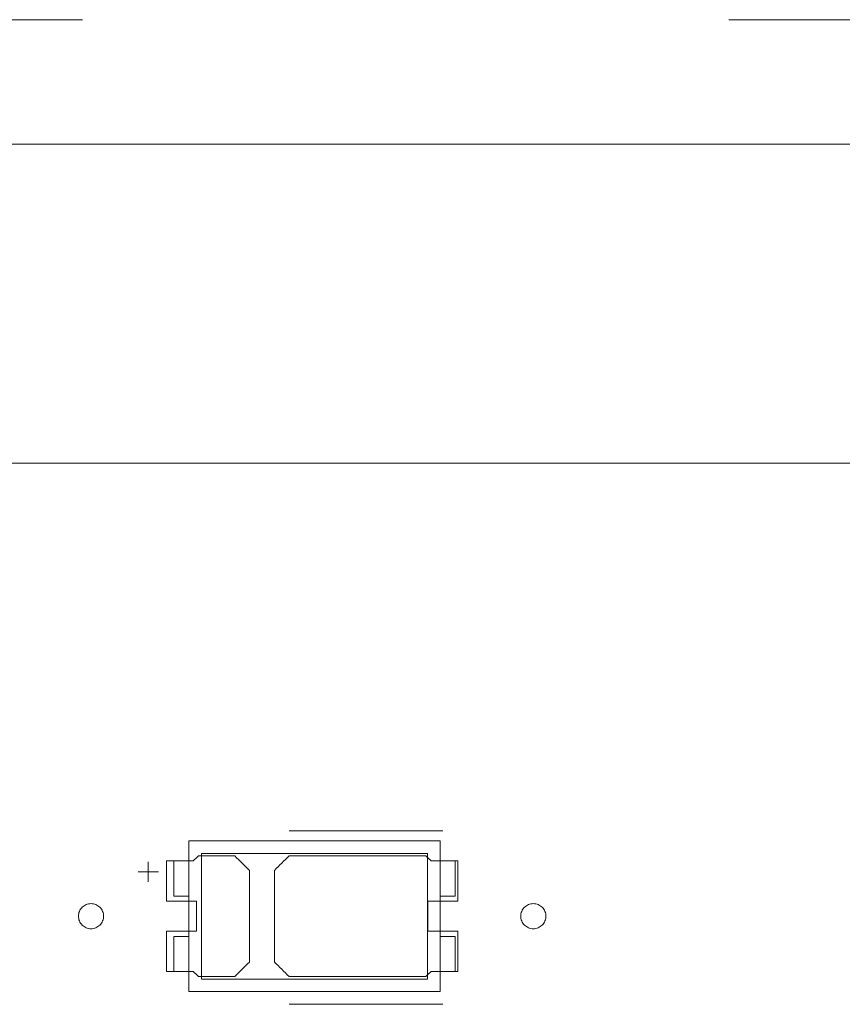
# Model space of a CAD drawing. Header units: inches. Extents: x 511 to 849, y 252 to 484.
# Tile 88 of 235: x 630 to 646, y 444 to 463. Entities that reach past the tile are written whole.
import ezdxf

# ---------------------------------------------------------------- set-up
doc = ezdxf.new("R2010")
doc.units = ezdxf.units.IN
doc.header["$MEASUREMENT"] = 0
doc.linetypes.add('AI-Linetype-14', pattern=[25.719999, 12.86, -12.86])
doc.layers.add('1', color=7, linetype='Continuous')

# ---------------------------------------------------------------- blocks, each defined once
blk = doc.blocks.new('block 3')
at = {"layer": '1', "color": 8, "lineweight": 18, "true_color": 0x808080}
blk.add_lwpolyline([(805.569, 460.935), (517.869, 460.935)], dxfattribs=at)
blk = doc.blocks.new('block 769')
at = {"layer": '1', "color": 155, "lineweight": 18, "true_color": 0x4c7299}
blk.add_lwpolyline([(638.233, 444.323), (633.733, 444.323)], dxfattribs=at)
blk = doc.blocks.new('block 770')
at = {"layer": '1', "color": 155, "lineweight": 18, "true_color": 0x4c7299}
blk.add_lwpolyline([(638.233, 446.823), (638.233, 444.323)], dxfattribs=at)
blk = doc.blocks.new('block 771')
at = {"layer": '1', "color": 155, "lineweight": 18, "true_color": 0x4c7299}
blk.add_lwpolyline([(633.733, 446.823), (638.233, 446.823)], dxfattribs=at)
blk = doc.blocks.new('block 772')
at = {"layer": '1', "color": 155, "lineweight": 18, "true_color": 0x4c7299}
blk.add_lwpolyline([(633.733, 444.323), (633.733, 446.823)], dxfattribs=at)
blk = doc.blocks.new('block 773')
at = {"layer": '1', "color": 155, "lineweight": 18, "true_color": 0x4c7299}
blk.add_lwpolyline([(638.483, 444.073), (638.483, 447.073)], dxfattribs=at)
blk = doc.blocks.new('block 774')
at = {"layer": '1', "color": 155, "lineweight": 18, "true_color": 0x4c7299}
blk.add_lwpolyline([(633.483, 444.073), (638.483, 444.073)], dxfattribs=at)
blk = doc.blocks.new('block 775')
at = {"layer": '1', "color": 155, "lineweight": 18, "true_color": 0x4c7299}
blk.add_lwpolyline([(633.483, 447.073), (633.483, 444.073)], dxfattribs=at)
blk = doc.blocks.new('block 776')
at = {"layer": '1', "color": 155, "lineweight": 18, "true_color": 0x4c7299}
blk.add_lwpolyline([(638.483, 447.073), (633.483, 447.073)], dxfattribs=at)
blk = doc.blocks.new('block 777')
at = {"layer": '1', "color": 155, "lineweight": 18, "true_color": 0x4c7299}
blk.add_lwpolyline([(638.783, 445.973), (638.783, 446.673)], dxfattribs=at)
blk = doc.blocks.new('block 778')
at = {"layer": '1', "color": 155, "lineweight": 18, "true_color": 0x4c7299}
blk.add_lwpolyline([(638.483, 445.973), (638.783, 445.973)], dxfattribs=at)
blk = doc.blocks.new('block 779')
at = {"layer": '1', "color": 155, "lineweight": 18, "true_color": 0x4c7299}
blk.add_lwpolyline([(638.783, 446.673), (638.483, 446.673)], dxfattribs=at)
blk = doc.blocks.new('block 780')
at = {"layer": '1', "color": 155, "lineweight": 18, "true_color": 0x4c7299}
blk.add_lwpolyline([(633.183, 445.173), (633.183, 444.473)], dxfattribs=at)
blk = doc.blocks.new('block 781')
at = {"layer": '1', "color": 155, "lineweight": 18, "true_color": 0x4c7299}
blk.add_lwpolyline([(633.483, 445.173), (633.183, 445.173)], dxfattribs=at)
blk = doc.blocks.new('block 782')
at = {"layer": '1', "color": 155, "lineweight": 18, "true_color": 0x4c7299}
blk.add_lwpolyline([(633.183, 444.473), (633.483, 444.473)], dxfattribs=at)
blk = doc.blocks.new('block 783')
at = {"layer": '1', "color": 155, "lineweight": 18, "true_color": 0x4c7299}
blk.add_lwpolyline([(638.783, 445.173), (638.783, 444.473)], dxfattribs=at)
blk = doc.blocks.new('block 784')
at = {"layer": '1', "color": 155, "lineweight": 18, "true_color": 0x4c7299}
blk.add_lwpolyline([(638.783, 444.473), (638.483, 444.473)], dxfattribs=at)
blk = doc.blocks.new('block 785')
at = {"layer": '1', "color": 155, "lineweight": 18, "true_color": 0x4c7299}
blk.add_lwpolyline([(638.483, 445.173), (638.783, 445.173)], dxfattribs=at)
blk = doc.blocks.new('block 786')
at = {"layer": '1', "color": 155, "lineweight": 18, "true_color": 0x4c7299}
blk.add_lwpolyline([(633.183, 445.973), (633.183, 446.673)], dxfattribs=at)
blk = doc.blocks.new('block 787')
at = {"layer": '1', "color": 155, "lineweight": 18, "true_color": 0x4c7299}
blk.add_lwpolyline([(633.183, 446.673), (633.483, 446.673)], dxfattribs=at)
blk = doc.blocks.new('block 788')
at = {"layer": '1', "color": 155, "lineweight": 18, "true_color": 0x4c7299}
blk.add_lwpolyline([(633.483, 445.973), (633.183, 445.973)], dxfattribs=at)
blk = doc.blocks.new('block 1232')
at = {"layer": '1', "color": 18, "lineweight": 13, "true_color": 0x4c0000}
blk.add_lwpolyline([(638.537, 443.821), (635.477, 443.821)], dxfattribs=at)
blk = doc.blocks.new('block 1246')
at = {"layer": '1', "color": 18, "lineweight": 13, "true_color": 0x4c0000}
blk.add_lwpolyline([(638.537, 443.821), (635.477, 443.821)], dxfattribs=at)
blk = doc.blocks.new('block 1301')
at = {"layer": '1', "color": 18, "lineweight": 13, "true_color": 0x4c0000}
blk.add_lwpolyline([(543.597, 454.585), (656.718, 454.585)], dxfattribs=at)
blk = doc.blocks.new('block 1314')
at = {"layer": '1', "color": 18, "lineweight": 13, "true_color": 0x4c0000}
blk.add_lwpolyline([(638.537, 447.274), (635.477, 447.274)], dxfattribs=at)
blk = doc.blocks.new('block 1315')
at = {"layer": '1', "color": 18, "lineweight": 13, "true_color": 0x4c0000}
blk.add_lwpolyline([(632.477, 446.456), (632.877, 446.456)], dxfattribs=at)
blk = doc.blocks.new('block 1316')
at = {"layer": '1', "color": 18, "lineweight": 13, "true_color": 0x4c0000}
blk.add_lwpolyline([(632.676, 446.256), (632.676, 446.656)], dxfattribs=at)
blk = doc.blocks.new('block 1327')
at = {"layer": '1', "color": 18, "lineweight": 13, "true_color": 0x4c0000}
blk.add_lwpolyline([(638.537, 447.274), (635.477, 447.274)], dxfattribs=at)
blk = doc.blocks.new('block 1343')
at = {"layer": '1', "color": 18, "lineweight": 13, "true_color": 0x4c0000}
blk.add_lwpolyline([(543.597, 454.585), (656.718, 454.585)], dxfattribs=at)
blk = doc.blocks.new('block 1346')
at = {"layer": '1', "color": 18, "lineweight": 13, "true_color": 0x4c0000}
blk.add_lwpolyline([(632.477, 446.456), (632.877, 446.456)], dxfattribs=at)
blk = doc.blocks.new('block 1349')
at = {"layer": '1', "color": 18, "lineweight": 13, "true_color": 0x4c0000}
blk.add_lwpolyline([(632.676, 446.256), (632.676, 446.656)], dxfattribs=at)
blk = doc.blocks.new('block 3718')
at = {"layer": '1', "color": 193, "linetype": 'AI-Linetype-14', "lineweight": 18, "true_color": 0x9966cc}
blk.add_lwpolyline([(541.347, 463.412), (658.968, 463.412)], dxfattribs=at)
blk = doc.blocks.new('block 4258')
at = {"layer": '1', "color": 155, "lineweight": 18, "true_color": 0x4c7299}
blk.add_lwpolyline([(543.597, 454.585), (656.718, 454.585)], dxfattribs=at)
blk = doc.blocks.new('block 4270')
at = {"layer": '1', "color": 18, "lineweight": 13, "true_color": 0x4c0000}
blk.add_lwpolyline([(621.711, 454.585), (640.909, 454.585), (650.508, 454.585), (655.308, 454.585), (656.508, 454.585), (656.786, 453.586), (657.423, 452.498), (658.505, 451.931), (659.76, 452.027), (660.745, 452.753), (661.208, 453.919), (661.218, 454.521), (661.754, 454.585), (666.554, 454.585)], dxfattribs=at)
blk = doc.blocks.new('block 4343')
at = {"layer": '1', "color": 18, "lineweight": 13, "true_color": 0x4c0000}
blk.add_lwpolyline([(631.287, 445.574), (631.288, 445.598), (631.291, 445.622), (631.297, 445.646), (631.306, 445.669), (631.316, 445.692), (631.329, 445.713), (631.344, 445.734), (631.361, 445.752), (631.379, 445.768), (631.399, 445.783), (631.419, 445.795), (631.44, 445.805), (631.463, 445.813), (631.487, 445.819), (631.512, 445.823), (631.537, 445.824), (631.562, 445.823), (631.587, 445.819), (631.611, 445.813), (631.634, 445.805), (631.655, 445.795), (631.675, 445.783), (631.695, 445.768), (631.713, 445.752), (631.73, 445.734), (631.745, 445.713), (631.758, 445.692), (631.768, 445.669), (631.777, 445.646), (631.783, 445.622), (631.786, 445.598), (631.787, 445.574), (631.786, 445.551), (631.783, 445.527), (631.777, 445.503), (631.768, 445.479), (631.758, 445.457), (631.745, 445.435), (631.73, 445.415), (631.713, 445.397), (631.695, 445.38), (631.675, 445.366), (631.655, 445.354), (631.634, 445.344), (631.611, 445.335), (631.587, 445.329), (631.562, 445.325), (631.537, 445.324), (631.512, 445.325), (631.487, 445.329), (631.463, 445.335), (631.44, 445.344), (631.419, 445.354), (631.399, 445.366), (631.379, 445.38), (631.361, 445.397), (631.344, 445.415), (631.329, 445.435), (631.316, 445.457), (631.306, 445.479), (631.297, 445.503), (631.291, 445.527), (631.288, 445.551), (631.287, 445.574)], dxfattribs=at)
blk = doc.blocks.new('block 4344')
at = {"layer": '1', "color": 18, "lineweight": 13, "true_color": 0x4c0000}
blk.add_lwpolyline([(640.087, 445.574), (640.088, 445.598), (640.091, 445.622), (640.097, 445.646), (640.106, 445.669), (640.116, 445.692), (640.129, 445.713), (640.144, 445.734), (640.161, 445.752), (640.179, 445.768), (640.199, 445.783), (640.219, 445.795), (640.24, 445.805), (640.263, 445.813), (640.287, 445.819), (640.312, 445.823), (640.337, 445.824), (640.362, 445.823), (640.387, 445.819), (640.411, 445.813), (640.434, 445.805), (640.455, 445.795), (640.475, 445.783), (640.495, 445.768), (640.513, 445.752), (640.53, 445.734), (640.545, 445.713), (640.558, 445.692), (640.568, 445.669), (640.577, 445.646), (640.583, 445.622), (640.586, 445.598), (640.587, 445.574), (640.586, 445.551), (640.583, 445.527), (640.577, 445.503), (640.568, 445.479), (640.558, 445.457), (640.545, 445.435), (640.53, 445.415), (640.513, 445.397), (640.495, 445.38), (640.475, 445.366), (640.455, 445.354), (640.434, 445.344), (640.411, 445.335), (640.387, 445.329), (640.362, 445.325), (640.337, 445.324), (640.312, 445.325), (640.287, 445.329), (640.263, 445.335), (640.24, 445.344), (640.219, 445.354), (640.199, 445.366), (640.179, 445.38), (640.161, 445.397), (640.144, 445.415), (640.129, 445.435), (640.116, 445.457), (640.106, 445.479), (640.097, 445.503), (640.091, 445.527), (640.088, 445.551), (640.087, 445.574)], dxfattribs=at)
blk = doc.blocks.new('block 4345')
at = {"layer": '1', "color": 18, "lineweight": 13, "true_color": 0x4c0000}
blk.add_open_spline([(638.837, 445.874), (638.837, 446.141), (638.837, 446.408), (638.837, 446.674), (638.66, 446.674), (638.484, 446.674), (638.307, 446.674), (638.271, 446.708), (638.235, 446.741), (638.2, 446.774), (637.292, 446.774), (636.384, 446.774), (635.477, 446.774), (635.38, 446.678), (635.284, 446.582), (635.187, 446.486), (635.187, 445.878), (635.187, 445.27), (635.187, 444.662), (635.284, 444.566), (635.38, 444.47), (635.477, 444.374), (636.384, 444.374), (637.292, 444.374), (638.2, 444.374), (638.235, 444.408), (638.271, 444.441), (638.307, 444.474), (638.484, 444.474), (638.66, 444.474), (638.837, 444.474), (638.837, 444.741), (638.837, 445.008), (638.837, 445.274), (638.637, 445.274), (638.437, 445.274), (638.237, 445.274), (638.237, 445.474), (638.237, 445.674), (638.237, 445.874), (638.437, 445.874), (638.637, 445.874), (638.837, 445.874)], degree=3, knots=[0, 0, 0, 0, 1, 1, 1, 2, 2, 2, 3, 3, 3, 4, 4, 4, 5, 5, 5, 6, 6, 6, 7, 7, 7, 8, 8, 8, 9, 9, 9, 10, 10, 10, 11, 11, 11, 12, 12, 12, 13, 13, 13, 14, 14, 14, 14], dxfattribs=at)
blk = doc.blocks.new('block 4346')
at = {"layer": '1', "color": 18, "lineweight": 13, "true_color": 0x4c0000}
blk.add_open_spline([(638.837, 445.874), (638.837, 446.141), (638.837, 446.408), (638.837, 446.674), (638.66, 446.674), (638.484, 446.674), (638.307, 446.674), (638.271, 446.708), (638.235, 446.741), (638.2, 446.774), (637.292, 446.774), (636.384, 446.774), (635.477, 446.774), (635.38, 446.678), (635.284, 446.582), (635.187, 446.486), (635.187, 445.878), (635.187, 445.27), (635.187, 444.662), (635.284, 444.566), (635.38, 444.47), (635.477, 444.374), (636.384, 444.374), (637.292, 444.374), (638.2, 444.374), (638.235, 444.408), (638.271, 444.441), (638.307, 444.474), (638.484, 444.474), (638.66, 444.474), (638.837, 444.474), (638.837, 444.741), (638.837, 445.008), (638.837, 445.274), (638.637, 445.274), (638.437, 445.274), (638.237, 445.274), (638.237, 445.474), (638.237, 445.674), (638.237, 445.874), (638.437, 445.874), (638.637, 445.874), (638.837, 445.874)], degree=3, knots=[0, 0, 0, 0, 1, 1, 1, 2, 2, 2, 3, 3, 3, 4, 4, 4, 5, 5, 5, 6, 6, 6, 7, 7, 7, 8, 8, 8, 9, 9, 9, 10, 10, 10, 11, 11, 11, 12, 12, 12, 13, 13, 13, 14, 14, 14, 14], dxfattribs=at)
blk = doc.blocks.new('block 4347')
at = {"layer": '1', "color": 18, "lineweight": 13, "true_color": 0x4c0000}
blk.add_open_spline([(634.397, 446.774), (634.494, 446.678), (634.59, 446.582), (634.687, 446.486), (634.687, 445.878), (634.687, 445.27), (634.687, 444.662), (634.59, 444.566), (634.494, 444.47), (634.397, 444.374), (634.156, 444.374), (633.915, 444.374), (633.674, 444.374), (633.639, 444.408), (633.603, 444.441), (633.567, 444.474), (633.391, 444.474), (633.214, 444.474), (633.037, 444.474), (633.037, 444.741), (633.037, 445.008), (633.037, 445.274), (633.237, 445.274), (633.437, 445.274), (633.637, 445.274), (633.637, 445.474), (633.637, 445.674), (633.637, 445.874), (633.437, 445.874), (633.237, 445.874), (633.037, 445.874), (633.037, 446.141), (633.037, 446.408), (633.037, 446.674), (633.214, 446.674), (633.391, 446.674), (633.567, 446.674), (633.603, 446.708), (633.639, 446.741), (633.674, 446.774), (633.915, 446.774), (634.156, 446.774), (634.397, 446.774)], degree=3, knots=[0, 0, 0, 0, 1, 1, 1, 2, 2, 2, 3, 3, 3, 4, 4, 4, 5, 5, 5, 6, 6, 6, 7, 7, 7, 8, 8, 8, 9, 9, 9, 10, 10, 10, 11, 11, 11, 12, 12, 12, 13, 13, 13, 14, 14, 14, 14], dxfattribs=at)
blk = doc.blocks.new('block 4348')
at = {"layer": '1', "color": 18, "lineweight": 13, "true_color": 0x4c0000}
blk.add_open_spline([(634.397, 446.774), (634.494, 446.678), (634.59, 446.582), (634.687, 446.486), (634.687, 445.878), (634.687, 445.27), (634.687, 444.662), (634.59, 444.566), (634.494, 444.47), (634.397, 444.374), (634.156, 444.374), (633.915, 444.374), (633.674, 444.374), (633.639, 444.408), (633.603, 444.441), (633.567, 444.474), (633.391, 444.474), (633.214, 444.474), (633.037, 444.474), (633.037, 444.741), (633.037, 445.008), (633.037, 445.274), (633.237, 445.274), (633.437, 445.274), (633.637, 445.274), (633.637, 445.474), (633.637, 445.674), (633.637, 445.874), (633.437, 445.874), (633.237, 445.874), (633.037, 445.874), (633.037, 446.141), (633.037, 446.408), (633.037, 446.674), (633.214, 446.674), (633.391, 446.674), (633.567, 446.674), (633.603, 446.708), (633.639, 446.741), (633.674, 446.774), (633.915, 446.774), (634.156, 446.774), (634.397, 446.774)], degree=3, knots=[0, 0, 0, 0, 1, 1, 1, 2, 2, 2, 3, 3, 3, 4, 4, 4, 5, 5, 5, 6, 6, 6, 7, 7, 7, 8, 8, 8, 9, 9, 9, 10, 10, 10, 11, 11, 11, 12, 12, 12, 13, 13, 13, 14, 14, 14, 14], dxfattribs=at)
blk = doc.blocks.new('block 4402')
at = {"layer": '1', "color": 18, "lineweight": 13, "true_color": 0x4c0000}
blk.add_lwpolyline([(640.087, 445.574), (640.088, 445.598), (640.091, 445.622), (640.097, 445.646), (640.106, 445.669), (640.116, 445.692), (640.129, 445.713), (640.144, 445.734), (640.161, 445.752), (640.179, 445.768), (640.199, 445.783), (640.219, 445.795), (640.24, 445.805), (640.263, 445.813), (640.287, 445.819), (640.312, 445.823), (640.337, 445.824), (640.362, 445.823), (640.387, 445.819), (640.411, 445.813), (640.434, 445.805), (640.455, 445.795), (640.475, 445.783), (640.495, 445.768), (640.513, 445.752), (640.53, 445.734), (640.545, 445.713), (640.558, 445.692), (640.568, 445.669), (640.577, 445.646), (640.583, 445.622), (640.586, 445.598), (640.587, 445.574), (640.586, 445.551), (640.583, 445.527), (640.577, 445.503), (640.568, 445.479), (640.558, 445.457), (640.545, 445.435), (640.53, 445.415), (640.513, 445.397), (640.495, 445.38), (640.475, 445.366), (640.455, 445.354), (640.434, 445.344), (640.411, 445.335), (640.387, 445.329), (640.362, 445.325), (640.337, 445.324), (640.312, 445.325), (640.287, 445.329), (640.263, 445.335), (640.24, 445.344), (640.219, 445.354), (640.199, 445.366), (640.179, 445.38), (640.161, 445.397), (640.144, 445.415), (640.129, 445.435), (640.116, 445.457), (640.106, 445.479), (640.097, 445.503), (640.091, 445.527), (640.088, 445.551), (640.087, 445.574)], dxfattribs=at)
blk = doc.blocks.new('block 4411')
at = {"layer": '1', "color": 18, "lineweight": 13, "true_color": 0x4c0000}
blk.add_open_spline([(634.397, 446.774), (634.494, 446.678), (634.59, 446.582), (634.687, 446.486), (634.687, 445.878), (634.687, 445.27), (634.687, 444.662), (634.59, 444.566), (634.494, 444.47), (634.397, 444.374), (634.156, 444.374), (633.915, 444.374), (633.674, 444.374), (633.639, 444.408), (633.603, 444.441), (633.567, 444.474), (633.391, 444.474), (633.214, 444.474), (633.037, 444.474), (633.037, 444.741), (633.037, 445.008), (633.037, 445.274), (633.237, 445.274), (633.437, 445.274), (633.637, 445.274), (633.637, 445.474), (633.637, 445.674), (633.637, 445.874), (633.437, 445.874), (633.237, 445.874), (633.037, 445.874), (633.037, 446.141), (633.037, 446.408), (633.037, 446.674), (633.214, 446.674), (633.391, 446.674), (633.567, 446.674), (633.603, 446.708), (633.639, 446.741), (633.674, 446.774), (633.915, 446.774), (634.156, 446.774), (634.397, 446.774)], degree=3, knots=[0, 0, 0, 0, 1, 1, 1, 2, 2, 2, 3, 3, 3, 4, 4, 4, 5, 5, 5, 6, 6, 6, 7, 7, 7, 8, 8, 8, 9, 9, 9, 10, 10, 10, 11, 11, 11, 12, 12, 12, 13, 13, 13, 14, 14, 14, 14], dxfattribs=at)
blk = doc.blocks.new('block 4448')
at = {"layer": '1', "color": 18, "lineweight": 13, "true_color": 0x4c0000}
blk.add_lwpolyline([(621.711, 454.585), (640.909, 454.585), (650.508, 454.585), (655.308, 454.585), (656.508, 454.585), (656.786, 453.586), (657.423, 452.498), (658.505, 451.931), (659.76, 452.027), (660.745, 452.753), (661.208, 453.919), (661.218, 454.521), (661.754, 454.585), (666.554, 454.585)], dxfattribs=at)
blk = doc.blocks.new('block 4450')
at = {"layer": '1', "color": 18, "lineweight": 13, "true_color": 0x4c0000}
blk.add_open_spline([(634.397, 446.774), (634.494, 446.678), (634.59, 446.582), (634.687, 446.486), (634.687, 445.878), (634.687, 445.27), (634.687, 444.662), (634.59, 444.566), (634.494, 444.47), (634.397, 444.374), (634.156, 444.374), (633.915, 444.374), (633.674, 444.374), (633.639, 444.408), (633.603, 444.441), (633.567, 444.474), (633.391, 444.474), (633.214, 444.474), (633.037, 444.474), (633.037, 444.741), (633.037, 445.008), (633.037, 445.274), (633.237, 445.274), (633.437, 445.274), (633.637, 445.274), (633.637, 445.474), (633.637, 445.674), (633.637, 445.874), (633.437, 445.874), (633.237, 445.874), (633.037, 445.874), (633.037, 446.141), (633.037, 446.408), (633.037, 446.674), (633.214, 446.674), (633.391, 446.674), (633.567, 446.674), (633.603, 446.708), (633.639, 446.741), (633.674, 446.774), (633.915, 446.774), (634.156, 446.774), (634.397, 446.774)], degree=3, knots=[0, 0, 0, 0, 1, 1, 1, 2, 2, 2, 3, 3, 3, 4, 4, 4, 5, 5, 5, 6, 6, 6, 7, 7, 7, 8, 8, 8, 9, 9, 9, 10, 10, 10, 11, 11, 11, 12, 12, 12, 13, 13, 13, 14, 14, 14, 14], dxfattribs=at)
blk = doc.blocks.new('block 4452')
at = {"layer": '1', "color": 18, "lineweight": 13, "true_color": 0x4c0000}
blk.add_open_spline([(638.837, 445.874), (638.837, 446.141), (638.837, 446.408), (638.837, 446.674), (638.66, 446.674), (638.484, 446.674), (638.307, 446.674), (638.271, 446.708), (638.235, 446.741), (638.2, 446.774), (637.292, 446.774), (636.384, 446.774), (635.477, 446.774), (635.38, 446.678), (635.284, 446.582), (635.187, 446.486), (635.187, 445.878), (635.187, 445.27), (635.187, 444.662), (635.284, 444.566), (635.38, 444.47), (635.477, 444.374), (636.384, 444.374), (637.292, 444.374), (638.2, 444.374), (638.235, 444.408), (638.271, 444.441), (638.307, 444.474), (638.484, 444.474), (638.66, 444.474), (638.837, 444.474), (638.837, 444.741), (638.837, 445.008), (638.837, 445.274), (638.637, 445.274), (638.437, 445.274), (638.237, 445.274), (638.237, 445.474), (638.237, 445.674), (638.237, 445.874), (638.437, 445.874), (638.637, 445.874), (638.837, 445.874)], degree=3, knots=[0, 0, 0, 0, 1, 1, 1, 2, 2, 2, 3, 3, 3, 4, 4, 4, 5, 5, 5, 6, 6, 6, 7, 7, 7, 8, 8, 8, 9, 9, 9, 10, 10, 10, 11, 11, 11, 12, 12, 12, 13, 13, 13, 14, 14, 14, 14], dxfattribs=at)
blk = doc.blocks.new('block 4454')
at = {"layer": '1', "color": 18, "lineweight": 13, "true_color": 0x4c0000}
blk.add_lwpolyline([(631.287, 445.574), (631.288, 445.598), (631.291, 445.622), (631.297, 445.646), (631.306, 445.669), (631.316, 445.692), (631.329, 445.713), (631.344, 445.734), (631.361, 445.752), (631.379, 445.768), (631.399, 445.783), (631.419, 445.795), (631.44, 445.805), (631.463, 445.813), (631.487, 445.819), (631.512, 445.823), (631.537, 445.824), (631.562, 445.823), (631.587, 445.819), (631.611, 445.813), (631.634, 445.805), (631.655, 445.795), (631.675, 445.783), (631.695, 445.768), (631.713, 445.752), (631.73, 445.734), (631.745, 445.713), (631.758, 445.692), (631.768, 445.669), (631.777, 445.646), (631.783, 445.622), (631.786, 445.598), (631.787, 445.574), (631.786, 445.551), (631.783, 445.527), (631.777, 445.503), (631.768, 445.479), (631.758, 445.457), (631.745, 445.435), (631.73, 445.415), (631.713, 445.397), (631.695, 445.38), (631.675, 445.366), (631.655, 445.354), (631.634, 445.344), (631.611, 445.335), (631.587, 445.329), (631.562, 445.325), (631.537, 445.324), (631.512, 445.325), (631.487, 445.329), (631.463, 445.335), (631.44, 445.344), (631.419, 445.354), (631.399, 445.366), (631.379, 445.38), (631.361, 445.397), (631.344, 445.415), (631.329, 445.435), (631.316, 445.457), (631.306, 445.479), (631.297, 445.503), (631.291, 445.527), (631.288, 445.551), (631.287, 445.574)], dxfattribs=at)
blk = doc.blocks.new('block 4460')
at = {"layer": '1', "color": 18, "lineweight": 13, "true_color": 0x4c0000}
blk.add_open_spline([(638.837, 445.874), (638.837, 446.141), (638.837, 446.408), (638.837, 446.674), (638.66, 446.674), (638.484, 446.674), (638.307, 446.674), (638.271, 446.708), (638.235, 446.741), (638.2, 446.774), (637.292, 446.774), (636.384, 446.774), (635.477, 446.774), (635.38, 446.678), (635.284, 446.582), (635.187, 446.486), (635.187, 445.878), (635.187, 445.27), (635.187, 444.662), (635.284, 444.566), (635.38, 444.47), (635.477, 444.374), (636.384, 444.374), (637.292, 444.374), (638.2, 444.374), (638.235, 444.408), (638.271, 444.441), (638.307, 444.474), (638.484, 444.474), (638.66, 444.474), (638.837, 444.474), (638.837, 444.741), (638.837, 445.008), (638.837, 445.274), (638.637, 445.274), (638.437, 445.274), (638.237, 445.274), (638.237, 445.474), (638.237, 445.674), (638.237, 445.874), (638.437, 445.874), (638.637, 445.874), (638.837, 445.874)], degree=3, knots=[0, 0, 0, 0, 1, 1, 1, 2, 2, 2, 3, 3, 3, 4, 4, 4, 5, 5, 5, 6, 6, 6, 7, 7, 7, 8, 8, 8, 9, 9, 9, 10, 10, 10, 11, 11, 11, 12, 12, 12, 13, 13, 13, 14, 14, 14, 14], dxfattribs=at)

msp = doc.modelspace()

# ---------------------------------------------------------------- block references
at = {"layer": '1'}
for name in ['block 3718', 'block 3', 'block 4270', 'block 4448', 'block 1301', 'block 1343', 'block 4258', 'block 1314', 'block 1327', 'block 775', 'block 776', 'block 773', 'block 4347', 'block 4348', 'block 4411', 'block 4450', 'block 786', 'block 787', 'block 771', 'block 772', 'block 4345', 'block 4346', 'block 4452', 'block 4460', 'block 770', 'block 779', 'block 777', 'block 1316', 'block 1349', 'block 1315', 'block 1346', 'block 788', 'block 778', 'block 4343', 'block 4454', 'block 4344', 'block 4402', 'block 780', 'block 781', 'block 785', 'block 783', 'block 782', 'block 769', 'block 784', 'block 774', 'block 1232', 'block 1246']:
    msp.add_blockref(name, (0, 0), dxfattribs=at)

doc.saveas('drawing.dxf')
